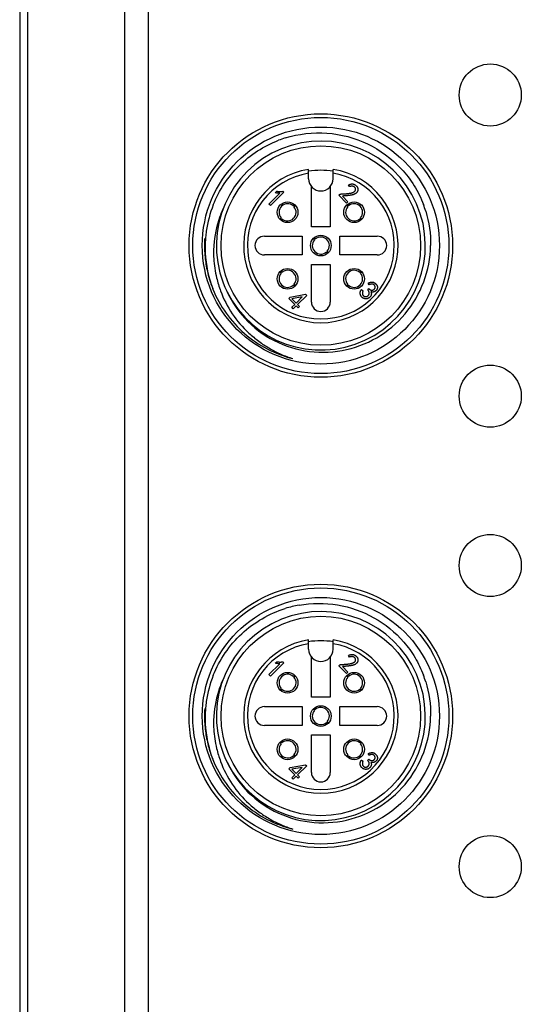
# Model space of a CAD drawing. Header units: inches. Extents: x 0 to 891, y 0 to 630.
# Tile 6 of 19: x 303 to 330, y 292 to 345. Entities that reach past the tile are written whole.
import ezdxf

# ---------------------------------------------------------------- set-up
doc = ezdxf.new("R2010")
doc.units = ezdxf.units.IN
doc.header["$MEASUREMENT"] = 0
doc.layers.add('Visible', color=7, linetype='Continuous')

msp = doc.modelspace()

# ---------------------------------------------------------------- linework, layer by layer
at = {"layer": 'Visible'}
for p, q in [((303.156, 427.086), (303.156, 238.086)), ((303.584, 238.086), (303.584, 427.086)), ((308.719, 427.086), (308.719, 238.086)), ((310.005, 238.086), (310.005, 427.086)), ((318.506, 336.136), (318.506, 336.634)), ((319.806, 336.136), (319.806, 336.634)), ((317.193, 335.42), (316.482, 334.709)), ((316.73, 335.395), (316.809, 335.474)), ((317.144, 335.47), (317.193, 335.42)), ((318.656, 333.586), (318.656, 335.72)), ((319.656, 335.72), (319.656, 333.586)), ((320.684, 335.716), (320.618, 335.807)), ((316.399, 334.791), (316.97, 335.362)), ((320.105, 335.261), (320.122, 335.277)), ((320.523, 334.843), (320.105, 335.261)), ((320.3, 335.215), (320.598, 334.918)), ((320.598, 334.918), (320.523, 334.843)), ((316.482, 334.709), (316.399, 334.791)), ((317.687, 334.695), (317.741, 334.745)), ((317.78, 334.706), (317.73, 334.653)), ((317.741, 334.745), (317.757, 334.76)), ((317.795, 334.722), (317.78, 334.706)), ((320.582, 334.653), (320.517, 334.722)), ((320.555, 334.76), (320.625, 334.695)), ((316.982, 333.985), (316.997, 334.001)), ((316.997, 334.001), (317.047, 334.055)), ((317.036, 333.962), (317.02, 333.947)), ((317.089, 334.012), (317.036, 333.962)), ((321.293, 333.947), (321.223, 334.012)), ((321.265, 334.055), (321.331, 333.985)), ((319.656, 333.586), (318.656, 333.586)), ((316.156, 333.086), (318.156, 333.086)), ((318.156, 333.086), (318.156, 332.086)), ((318.815, 332.885), (318.75, 332.955)), ((318.787, 332.992), (318.857, 332.927)), ((320.156, 332.086), (320.156, 333.086)), ((320.156, 333.086), (322.156, 333.086)), ((319.525, 332.179), (319.455, 332.244)), ((319.498, 332.287), (319.563, 332.217)), ((318.156, 332.086), (316.156, 332.086)), ((322.156, 332.086), (320.156, 332.086)), ((317.047, 331.117), (316.982, 331.187)), ((317.02, 331.225), (317.089, 331.16)), ((318.656, 329.586), (318.656, 331.586)), ((318.656, 331.586), (319.656, 331.586)), ((319.656, 331.586), (319.656, 329.586)), ((321.223, 331.16), (321.277, 331.21)), ((321.277, 331.21), (321.293, 331.225)), ((321.331, 331.187), (321.316, 331.171)), ((321.316, 331.171), (321.265, 331.117)), ((317.757, 330.411), (317.687, 330.476)), ((317.73, 330.519), (317.795, 330.449)), ((320.517, 330.449), (320.532, 330.465)), ((320.532, 330.465), (320.582, 330.519)), ((320.571, 330.426), (320.555, 330.411)), ((320.625, 330.476), (320.571, 330.426)), ((321.31, 330.247), (321.396, 330.184)), ((321.645, 330.242), (321.698, 330.296)), ((321.731, 330.503), (321.669, 330.59)), ((317.453, 329.78), (317.523, 329.851)), ((317.771, 329.462), (317.453, 329.78)), ((317.523, 329.851), (318.342, 329.999)), ((318.168, 329.859), (317.61, 329.764)), ((317.61, 329.764), (317.841, 329.532)), ((317.841, 329.532), (318.168, 329.859)), ((318.404, 329.937), (317.92, 329.454)), ((318.342, 329.999), (318.404, 329.937)), ((317.614, 329.305), (317.771, 329.462)), ((317.693, 329.226), (317.614, 329.305)), ((317.85, 329.383), (317.693, 329.226)), ((317.949, 329.284), (317.85, 329.383)), ((317.92, 329.454), (318.019, 329.354)), ((318.019, 329.354), (317.949, 329.284)), ((318.506, 311.136), (318.506, 311.634)), ((319.806, 311.136), (319.806, 311.634)), ((320.684, 310.716), (320.618, 310.807)), ((316.399, 309.791), (316.97, 310.362)), ((317.193, 310.42), (316.482, 309.709)), ((316.73, 310.395), (316.809, 310.474)), ((317.144, 310.47), (317.193, 310.42)), ((318.656, 308.586), (318.656, 310.72)), ((319.656, 310.72), (319.656, 308.586)), ((320.105, 310.261), (320.122, 310.277)), ((320.523, 309.843), (320.105, 310.261)), ((316.482, 309.709), (316.399, 309.791)), ((317.687, 309.695), (317.741, 309.745)), ((317.741, 309.745), (317.757, 309.76)), ((320.3, 310.215), (320.598, 309.918)), ((320.598, 309.918), (320.523, 309.843)), ((320.555, 309.76), (320.625, 309.695)), ((317.78, 309.706), (317.73, 309.653)), ((317.795, 309.722), (317.78, 309.706)), ((320.582, 309.653), (320.517, 309.722)), ((316.982, 308.985), (316.997, 309.001)), ((316.997, 309.001), (317.047, 309.055)), ((317.036, 308.962), (317.02, 308.947)), ((317.089, 309.012), (317.036, 308.962)), ((321.293, 308.947), (321.223, 309.012)), ((321.265, 309.055), (321.331, 308.985)), ((319.656, 308.586), (318.656, 308.586)), ((316.156, 308.086), (318.156, 308.086)), ((318.156, 308.086), (318.156, 307.086)), ((318.815, 307.885), (318.75, 307.955)), ((318.787, 307.992), (318.857, 307.927)), ((320.156, 308.086), (322.156, 308.086)), ((320.156, 307.086), (320.156, 308.086)), ((319.525, 307.179), (319.455, 307.244)), ((319.498, 307.287), (319.563, 307.217)), ((318.156, 307.086), (316.156, 307.086)), ((322.156, 307.086), (320.156, 307.086)), ((317.047, 306.117), (316.982, 306.187)), ((317.02, 306.225), (317.089, 306.16)), ((318.656, 306.586), (319.656, 306.586)), ((318.656, 304.586), (318.656, 306.586)), ((319.656, 306.586), (319.656, 304.586)), ((321.223, 306.16), (321.277, 306.21)), ((321.316, 306.171), (321.265, 306.117)), ((321.277, 306.21), (321.293, 306.225)), ((321.331, 306.187), (321.316, 306.171)), ((321.731, 305.503), (321.669, 305.59)), ((317.757, 305.411), (317.687, 305.476)), ((317.73, 305.519), (317.795, 305.449)), ((320.517, 305.449), (320.532, 305.465)), ((320.532, 305.465), (320.582, 305.519)), ((320.571, 305.426), (320.555, 305.411)), ((320.625, 305.476), (320.571, 305.426)), ((321.31, 305.247), (321.396, 305.184)), ((321.645, 305.242), (321.698, 305.296)), ((317.453, 304.78), (317.523, 304.851)), ((317.771, 304.462), (317.453, 304.78)), ((317.523, 304.851), (318.342, 304.999)), ((318.168, 304.859), (317.61, 304.764)), ((317.61, 304.764), (317.841, 304.532)), ((317.841, 304.532), (318.168, 304.859)), ((318.404, 304.937), (317.92, 304.454)), ((318.342, 304.999), (318.404, 304.937)), ((317.614, 304.305), (317.771, 304.462)), ((317.693, 304.226), (317.614, 304.305)), ((317.85, 304.383), (317.693, 304.226)), ((317.949, 304.284), (317.85, 304.383)), ((317.92, 304.454), (318.019, 304.354)), ((318.019, 304.354), (317.949, 304.284))]:
    msp.add_line(p, q, dxfattribs=at)
for centre, radius in [((328.156, 340.586), 1.65), ((319.156, 332.586), 7), ((319.156, 332.586), 6.805), ((319.156, 332.586), 6.3), ((319.156, 332.586), 5.3), ((317.388, 334.354), 0.55), ((320.924, 334.354), 0.55), ((319.156, 332.586), 0.55), ((317.388, 330.818), 0.55), ((320.924, 330.818), 0.55), ((328.156, 324.586), 1.65), ((328.156, 315.586), 1.65), ((319.156, 307.586), 7), ((319.156, 307.586), 6.805), ((319.156, 307.586), 6.3), ((319.156, 307.586), 5.3), ((317.388, 309.354), 0.55), ((320.924, 309.354), 0.55), ((319.156, 307.586), 0.55), ((317.388, 305.818), 0.55), ((320.924, 305.818), 0.55), ((328.156, 299.586), 1.65)]:
    msp.add_circle(centre, radius, dxfattribs=at)
for centre, radius, start, end in [((319.156, 332.586), 5.55, 206.2662, 200.826), ((319.04, 332.616), 5.956, 107.3246, 110.9474), ((319.156, 332.586), 4.1, 99.122, 80.878), ((319.156, 332.586), 3.9, 99.5941, 80.4059), ((319.156, 332.586), 4, 80.6427, 99.3573), ((319.156, 336.136), 0.65, 180, 0), ((319.196, 332.472), 6.188, 158.3989, 171.8391), ((317.388, 334.354), 0.454, 48.8022, 221.1978), ((317.388, 334.354), 0.454, 228.8022, 41.1978), ((320.924, 334.354), 0.454, 138.8022, 311.1978), ((320.924, 334.354), 0.454, 318.8022, 131.1978), ((319.092, 332.676), 5.895, 17.1313, 20.7396), ((319.192, 332.474), 6.184, 171.8501, 174.8539), ((319.298, 332.585), 6.324, 176.3847, 180.0143), ((319.136, 332.478), 6.128, 175.4083, 178.9955), ((319.172, 332.476), 6.164, 174.8551, 175.4114), ((316.156, 332.586), 0.5, 90, 270), ((319.156, 332.586), 0.454, 138.8022, 311.1978), ((319.156, 332.586), 0.454, 318.8022, 131.1978), ((322.156, 332.586), 0.5, 270, 90), ((319.302, 332.585), 6.327, 180.0148, 183.6404), ((319.112, 332.479), 6.104, 179.0004, 182.693), ((320.049, 332.144), 6.594, 176.1626, 179.1024), ((319.248, 332.58), 6.273, 183.6267, 190.908), ((319.186, 332.491), 6.178, 182.7656, 200.7835), ((319.015, 332.537), 6.036, 190.9224, 198.4042), ((317.388, 330.818), 0.454, 318.8022, 131.1978), ((320.924, 330.818), 0.454, 48.8022, 221.1978), ((319.556, 332.307), 6.111, 193.6703, 197.0512), ((317.388, 330.818), 0.454, 138.8022, 311.1978), ((320.924, 330.818), 0.454, 228.8022, 41.1978), ((319.017, 332.539), 6.039, 198.4202, 201.7149), ((319.019, 332.54), 6.041, 201.7147, 202.1175), ((319.062, 332.448), 6.047, 200.8237, 201.0857), ((319.492, 332.287), 6.044, 197.0489, 200.4676), ((319.156, 329.586), 0.5, 180, 0), ((319.046, 307.59), 5.983, 100.0986, 107.3104), ((319.156, 307.586), 5.55, 206.2662, 200.826), ((319.156, 307.586), 4.1, 99.122, 80.878), ((319.156, 307.586), 3.9, 99.5941, 80.4059), ((319.156, 307.586), 4, 80.6427, 99.3573), ((319.156, 311.136), 0.65, 180, 0), ((319.196, 307.472), 6.188, 158.3989, 171.8391), ((317.388, 309.354), 0.454, 48.8022, 221.1978), ((320.924, 309.354), 0.454, 318.8022, 131.1978), ((319.092, 307.676), 5.895, 17.1313, 20.7396), ((317.388, 309.354), 0.454, 228.8022, 41.1978), ((320.924, 309.354), 0.454, 138.8022, 311.1978), ((319.192, 307.474), 6.184, 171.8501, 174.8539), ((319.298, 307.585), 6.324, 176.393, 180.0212), ((319.136, 307.478), 6.128, 175.4083, 178.9955), ((319.172, 307.476), 6.164, 174.8551, 175.4114), ((316.156, 307.586), 0.5, 90, 270), ((319.156, 307.586), 0.454, 138.8022, 311.1978), ((319.156, 307.586), 0.454, 318.8022, 131.1978), ((322.156, 307.586), 0.5, 270, 90), ((319.302, 307.585), 6.327, 180.0218, 183.6463), ((319.247, 307.58), 6.273, 183.6326, 190.9119), ((319.112, 307.479), 6.104, 179.0004, 182.693), ((319.186, 307.491), 6.178, 182.7659, 201.0408), ((320.049, 307.144), 6.594, 176.1626, 179.1024), ((319.015, 307.537), 6.036, 190.9263, 198.4057), ((317.388, 305.818), 0.454, 138.8022, 311.1978), ((317.388, 305.818), 0.454, 318.8022, 131.1978), ((320.924, 305.818), 0.454, 48.8022, 221.1978), ((320.924, 305.818), 0.454, 228.8022, 41.1978), ((319.017, 307.54), 6.039, 198.4218, 201.86), ((319.556, 307.307), 6.111, 193.6703, 197.0512), ((319.018, 307.54), 6.041, 201.8598, 202.1175), ((319.492, 307.287), 6.044, 197.0489, 200.4676), ((319.156, 304.586), 0.5, 180, 0)]:
    msp.add_arc(centre, radius, start, end, dxfattribs=at)
for points, knots in [([(317.266, 338.302), (317.976, 338.524), (319.494, 338.7), (321.7, 338.118), (323.234, 336.98), (324.14, 335.788), (324.473, 335.112), (324.605, 334.763)], [0, 0, 0, 0, 0.249748, 0.499461, 0.74918, 0.874593, 1, 1, 1, 1]), ([(313.442, 334.75), (313.596, 335.138), (313.985, 335.885), (314.787, 336.858), (315.77, 337.648), (316.52, 338.03), (316.91, 338.179)], [0, 0, 0, 0, 0.250002, 0.499998, 0.750001, 1, 1, 1, 1]), ([(316.97, 335.362), (316.952, 335.362), (316.914, 335.363), (316.855, 335.37), (316.793, 335.38), (316.752, 335.39), (316.73, 335.395)], [0, 0, 0, 0, 0.227982, 0.469826, 0.72714, 1, 1, 1, 1]), ([(316.809, 335.474), (316.823, 335.471), (316.852, 335.466), (316.895, 335.461), (316.937, 335.457), (316.979, 335.456), (317.021, 335.456), (317.062, 335.459), (317.103, 335.463), (317.13, 335.467), (317.144, 335.47)], [0, 0, 0, 0, 0.130066, 0.258313, 0.384695, 0.509801, 0.633479, 0.75646, 0.878074, 1, 1, 1, 1]), ([(320.122, 335.277), (320.128, 335.282), (320.139, 335.291), (320.157, 335.303), (320.177, 335.312), (320.198, 335.32), (320.219, 335.326), (320.243, 335.33), (320.267, 335.332), (320.292, 335.331), (320.32, 335.33), (320.349, 335.331), (320.382, 335.332), (320.417, 335.334), (320.455, 335.336), (320.495, 335.34), (320.538, 335.344), (320.583, 335.35), (320.627, 335.355), (320.669, 335.362), (320.708, 335.368), (320.744, 335.374), (320.776, 335.382), (320.805, 335.389), (320.831, 335.397), (320.86, 335.407), (320.891, 335.422), (320.924, 335.441), (320.951, 335.462), (320.972, 335.485), (320.987, 335.51), (320.997, 335.537), (321.002, 335.565), (321.001, 335.594), (320.996, 335.622), (320.985, 335.649), (320.969, 335.673), (320.947, 335.694), (320.922, 335.711), (320.894, 335.726), (320.864, 335.736), (320.832, 335.743), (320.811, 335.745), (320.801, 335.745)], [0, 0, 0, 0, 0.016994, 0.033777, 0.050692, 0.06791, 0.085449, 0.103574, 0.12237, 0.142057, 0.1633, 0.186448, 0.211753, 0.239119, 0.268659, 0.300288, 0.333993, 0.369779, 0.405386, 0.438559, 0.469276, 0.497451, 0.523152, 0.546448, 0.567362, 0.585782, 0.618565, 0.647989, 0.674319, 0.698317, 0.720704, 0.742377, 0.764287, 0.786961, 0.809705, 0.831797, 0.853968, 0.877254, 0.901222, 0.925289, 0.950419, 0.976536, 1, 1, 1, 1]), ([(321.011, 335.786), (321.018, 335.78), (321.033, 335.768), (321.052, 335.749), (321.069, 335.729), (321.084, 335.71), (321.096, 335.688), (321.107, 335.665), (321.116, 335.64), (321.123, 335.612), (321.128, 335.582), (321.127, 335.551), (321.122, 335.519), (321.113, 335.485), (321.099, 335.452), (321.078, 335.419), (321.051, 335.388), (321.025, 335.364), (321, 335.345), (320.979, 335.332), (320.955, 335.32), (320.93, 335.308), (320.901, 335.298), (320.87, 335.288), (320.837, 335.279), (320.808, 335.272), (320.783, 335.267), (320.762, 335.263), (320.739, 335.259), (320.715, 335.256), (320.69, 335.252), (320.662, 335.249), (320.633, 335.245), (320.603, 335.242), (320.571, 335.238), (320.537, 335.235), (320.501, 335.232), (320.464, 335.228), (320.425, 335.225), (320.385, 335.222), (320.343, 335.219), (320.314, 335.216), (320.3, 335.215)], [0, 0, 0, 0, 0.023107, 0.044938, 0.065593, 0.085179, 0.104791, 0.125232, 0.146947, 0.170129, 0.194195, 0.219142, 0.245375, 0.273297, 0.302679, 0.33331, 0.366074, 0.401387, 0.420257, 0.440337, 0.461768, 0.484702, 0.509085, 0.535173, 0.562792, 0.592208, 0.60795, 0.624905, 0.643319, 0.662914, 0.683872, 0.706052, 0.729564, 0.754303, 0.780514, 0.808064, 0.836708, 0.866716, 0.898201, 0.930782, 0.964709, 1, 1, 1, 1]), ([(320.618, 335.807), (320.629, 335.812), (320.649, 335.821), (320.68, 335.833), (320.709, 335.843), (320.738, 335.851), (320.765, 335.857), (320.791, 335.86), (320.817, 335.862), (320.841, 335.861), (320.865, 335.858), (320.888, 335.853), (320.91, 335.846), (320.932, 335.838), (320.953, 335.828), (320.973, 335.815), (320.993, 335.802), (321.005, 335.791), (321.011, 335.786)], [0, 0, 0, 0, 0.082418, 0.16035, 0.234248, 0.304545, 0.370646, 0.433761, 0.494253, 0.551804, 0.607921, 0.663747, 0.718797, 0.773414, 0.828923, 0.884604, 0.941558, 1, 1, 1, 1]), ([(320.801, 335.745), (320.8, 335.745), (320.786, 335.745), (320.759, 335.742), (320.722, 335.732), (320.697, 335.721), (320.684, 335.716)], [0, 0, 0, 0, 0.037633, 0.337489, 0.656353, 1, 1, 1, 1]), ([(313.966, 334.553), (313.896, 334.398), (313.641, 333.769), (313.503, 333.093), (313.469, 332.586)], [0, 0, 0, 0, 0.250484, 1, 1, 1, 1]), ([(313.455, 332.248), (313.454, 332.131), (313.461, 331.666), (313.535, 331.202), (313.618, 330.863)], [0, 0, 0, 0, 0.250073, 1, 1, 1, 1]), ([(313.969, 330.613), (314.191, 329.997), (314.862, 328.834), (316.403, 327.55), (318.295, 326.879), (320.301, 326.892), (322.182, 327.591), (323.717, 328.881), (324.725, 330.613), (324.976, 331.93), (324.986, 332.586)], [0, 0, 0, 0, 0.124978, 0.249953, 0.374948, 0.499938, 0.62495, 0.749954, 0.874981, 1, 1, 1, 1]), ([(313.42, 330.272), (313.603, 329.822), (314.073, 328.96), (315.063, 327.872), (316.279, 327.046), (317.197, 326.698), (317.669, 326.582)], [0, 0, 0, 0, 0.249987, 0.499976, 0.749984, 1, 1, 1, 1]), ([(313.829, 330.174), (313.988, 329.75), (314.403, 328.934), (315.148, 328.068), (315.849, 327.491), (316.419, 327.117), (317.025, 326.804), (317.453, 326.65), (317.669, 326.582)], [0, 0, 0, 0, 0.249695, 0.499492, 0.624623, 0.749753, 0.874836, 1, 1, 1, 1]), ([(321.265, 329.95), (321.264, 329.953), (321.26, 329.963), (321.254, 329.982), (321.249, 330.008), (321.245, 330.033), (321.244, 330.06), (321.245, 330.086), (321.249, 330.113), (321.256, 330.14), (321.265, 330.167), (321.278, 330.193), (321.292, 330.22), (321.304, 330.238), (321.31, 330.247)], [0, 0, 0, 0, 0.02681, 0.108785, 0.190524, 0.274482, 0.358685, 0.443401, 0.529436, 0.616852, 0.706859, 0.800754, 0.89813, 1, 1, 1, 1]), ([(321.396, 330.184), (321.391, 330.173), (321.379, 330.15), (321.368, 330.114), (321.362, 330.078), (321.36, 330.048), (321.362, 330.024), (321.366, 330.007), (321.37, 329.99), (321.377, 329.974), (321.385, 329.958), (321.396, 329.943), (321.408, 329.929), (321.421, 329.915), (321.436, 329.903), (321.451, 329.893), (321.467, 329.884), (321.484, 329.877), (321.501, 329.873), (321.519, 329.871), (321.537, 329.87), (321.556, 329.872), (321.574, 329.875), (321.592, 329.88), (321.61, 329.887), (321.626, 329.895), (321.642, 329.904), (321.657, 329.916), (321.671, 329.928), (321.684, 329.942), (321.696, 329.957), (321.704, 329.97), (321.708, 329.978), (321.71, 329.98)], [0, 0, 0, 0, 0.061218, 0.12024, 0.177429, 0.234528, 0.262672, 0.290174, 0.317568, 0.344865, 0.372763, 0.401261, 0.430447, 0.460874, 0.491422, 0.520654, 0.549207, 0.577218, 0.605125, 0.633226, 0.662001, 0.691852, 0.721819, 0.751373, 0.780287, 0.809152, 0.838006, 0.867351, 0.897142, 0.927926, 0.958543, 0.987576, 1, 1, 1, 1]), ([(321.71, 329.98), (321.711, 329.983), (321.715, 329.991), (321.721, 330.005), (321.725, 330.022), (321.728, 330.038), (321.729, 330.056), (321.727, 330.073), (321.724, 330.091), (321.719, 330.11), (321.712, 330.13), (321.703, 330.151), (321.691, 330.173), (321.678, 330.195), (321.662, 330.219), (321.651, 330.234), (321.645, 330.242)], [0, 0, 0, 0, 0.035166, 0.095119, 0.155409, 0.214377, 0.27377, 0.334856, 0.39883, 0.466902, 0.540976, 0.620432, 0.705077, 0.797115, 0.89511, 1, 1, 1, 1]), ([(321.669, 330.59), (321.686, 330.597), (321.717, 330.612), (321.766, 330.629), (321.814, 330.641), (321.854, 330.646), (321.885, 330.647), (321.908, 330.644), (321.93, 330.641), (321.952, 330.634), (321.974, 330.625), (321.996, 330.614), (322.017, 330.601), (322.038, 330.586), (322.057, 330.569), (322.075, 330.552), (322.092, 330.534), (322.107, 330.516), (322.12, 330.497), (322.131, 330.477), (322.141, 330.457), (322.149, 330.437), (322.155, 330.416), (322.16, 330.396), (322.162, 330.375), (322.163, 330.355), (322.161, 330.335), (322.158, 330.315), (322.152, 330.295), (322.145, 330.275), (322.136, 330.256), (322.125, 330.238), (322.113, 330.22), (322.1, 330.204), (322.084, 330.188), (322.067, 330.174), (322.049, 330.16), (322.033, 330.149), (322.022, 330.143), (322.019, 330.141)], [0, 0, 0, 0, 0.057907, 0.112838, 0.165282, 0.215903, 0.240697, 0.265251, 0.289597, 0.314537, 0.339596, 0.365441, 0.392136, 0.419848, 0.447805, 0.474514, 0.500542, 0.525977, 0.550523, 0.574511, 0.598375, 0.621879, 0.645041, 0.667389, 0.689362, 0.711042, 0.732623, 0.754269, 0.776529, 0.798971, 0.821663, 0.844246, 0.867151, 0.889999, 0.913449, 0.937186, 0.961811, 0.987221, 1, 1, 1, 1]), ([(321.698, 330.296), (321.706, 330.29), (321.721, 330.278), (321.744, 330.262), (321.766, 330.248), (321.788, 330.237), (321.809, 330.228), (321.83, 330.221), (321.85, 330.217), (321.87, 330.215), (321.889, 330.216), (321.907, 330.218), (321.925, 330.223), (321.942, 330.23), (321.958, 330.239), (321.974, 330.249), (321.988, 330.263), (322.002, 330.277), (322.015, 330.293), (322.025, 330.31), (322.033, 330.327), (322.039, 330.344), (322.042, 330.363), (322.042, 330.381), (322.04, 330.4), (322.036, 330.418), (322.029, 330.437), (322.021, 330.454), (322.011, 330.47), (321.999, 330.484), (321.986, 330.498), (321.975, 330.507), (321.969, 330.511), (321.969, 330.511)], [0, 0, 0, 0, 0.048792, 0.094448, 0.137349, 0.177064, 0.214507, 0.249947, 0.283108, 0.314994, 0.345769, 0.375838, 0.405324, 0.434958, 0.465182, 0.496125, 0.528386, 0.561999, 0.595829, 0.627488, 0.658043, 0.687947, 0.717309, 0.747085, 0.777525, 0.809135, 0.841255, 0.872475, 0.90294, 0.933215, 0.963993, 0.995323, 1, 1, 1, 1]), ([(321.969, 330.511), (321.964, 330.514), (321.953, 330.521), (321.936, 330.53), (321.916, 330.538), (321.894, 330.542), (321.871, 330.543), (321.846, 330.541), (321.819, 330.536), (321.791, 330.528), (321.762, 330.517), (321.742, 330.508), (321.731, 330.503)], [0, 0, 0, 0, 0.067268, 0.149866, 0.234609, 0.3224, 0.414838, 0.513522, 0.621223, 0.737395, 0.863151, 1, 1, 1, 1]), ([(322.019, 330.141), (322.015, 330.14), (322.004, 330.134), (321.985, 330.127), (321.961, 330.121), (321.935, 330.117), (321.908, 330.115), (321.879, 330.117), (321.849, 330.12), (321.829, 330.124), (321.818, 330.127)], [0, 0, 0, 0, 0.059067, 0.178104, 0.300625, 0.426624, 0.558866, 0.697781, 0.844292, 1, 1, 1, 1]), ([(321.818, 330.127), (321.823, 330.113), (321.833, 330.086), (321.84, 330.045), (321.84, 330.004), (321.835, 329.97), (321.827, 329.943), (321.819, 329.923), (321.809, 329.904), (321.796, 329.885), (321.781, 329.866), (321.764, 329.848), (321.745, 329.829), (321.723, 329.812), (321.7, 329.796), (321.677, 329.782), (321.652, 329.771), (321.627, 329.762), (321.601, 329.756), (321.575, 329.753), (321.548, 329.752), (321.52, 329.754), (321.493, 329.758), (321.467, 329.764), (321.442, 329.773), (321.417, 329.783), (321.394, 329.796), (321.373, 329.811), (321.352, 329.828), (321.332, 329.847), (321.314, 329.867), (321.298, 329.889), (321.284, 329.911), (321.273, 329.932), (321.268, 329.945), (321.265, 329.95)], [0, 0, 0, 0, 0.047553, 0.093096, 0.137839, 0.18275, 0.205647, 0.229104, 0.253187, 0.278192, 0.304303, 0.331913, 0.360949, 0.391789, 0.422683, 0.452747, 0.482174, 0.511005, 0.540178, 0.569156, 0.598776, 0.62912, 0.659568, 0.689146, 0.7184, 0.747245, 0.775933, 0.804997, 0.834418, 0.864631, 0.894664, 0.923998, 0.95274, 0.980951, 1, 1, 1, 1]), ([(317.997, 313.481), (318.668, 313.6), (320.064, 313.61), (322.031, 312.919), (323.381, 311.815), (324.185, 310.704), (324.484, 310.083), (324.605, 309.763)], [0, 0, 0, 0, 0.249795, 0.499544, 0.749312, 0.874658, 1, 1, 1, 1]), ([(313.442, 309.75), (313.608, 310.167), (314.032, 310.968), (314.919, 311.994), (316.009, 312.803), (316.838, 313.169), (317.266, 313.302)], [0, 0, 0, 0, 0.250003, 0.500001, 0.750007, 1, 1, 1, 1]), ([(321.011, 310.786), (321.018, 310.78), (321.033, 310.768), (321.052, 310.749), (321.069, 310.729), (321.084, 310.71), (321.096, 310.688), (321.107, 310.665), (321.116, 310.64), (321.123, 310.612), (321.128, 310.582), (321.127, 310.551), (321.122, 310.519), (321.113, 310.485), (321.099, 310.452), (321.078, 310.419), (321.051, 310.388), (321.025, 310.364), (321, 310.345), (320.979, 310.332), (320.955, 310.32), (320.93, 310.308), (320.901, 310.298), (320.87, 310.288), (320.837, 310.279), (320.808, 310.272), (320.783, 310.267), (320.762, 310.263), (320.739, 310.259), (320.715, 310.256), (320.69, 310.252), (320.662, 310.249), (320.633, 310.245), (320.603, 310.242), (320.571, 310.238), (320.537, 310.235), (320.501, 310.232), (320.464, 310.228), (320.425, 310.225), (320.385, 310.222), (320.343, 310.219), (320.314, 310.216), (320.3, 310.215)], [0, 0, 0, 0, 0.023107, 0.044938, 0.065593, 0.085179, 0.104791, 0.125232, 0.146947, 0.170129, 0.194195, 0.219142, 0.245375, 0.273297, 0.302679, 0.33331, 0.366074, 0.401387, 0.420257, 0.440337, 0.461768, 0.484702, 0.509085, 0.535173, 0.562792, 0.592208, 0.60795, 0.624905, 0.643319, 0.662914, 0.683872, 0.706052, 0.729564, 0.754303, 0.780514, 0.808064, 0.836708, 0.866716, 0.898201, 0.930782, 0.964709, 1, 1, 1, 1]), ([(320.618, 310.807), (320.629, 310.812), (320.649, 310.821), (320.68, 310.833), (320.709, 310.843), (320.738, 310.851), (320.765, 310.857), (320.791, 310.86), (320.817, 310.862), (320.841, 310.861), (320.865, 310.858), (320.888, 310.853), (320.91, 310.846), (320.932, 310.838), (320.953, 310.828), (320.973, 310.815), (320.993, 310.802), (321.005, 310.791), (321.011, 310.786)], [0, 0, 0, 0, 0.082418, 0.16035, 0.234248, 0.304545, 0.370646, 0.433761, 0.494253, 0.551804, 0.607921, 0.663747, 0.718797, 0.773414, 0.828923, 0.884604, 0.941558, 1, 1, 1, 1]), ([(316.97, 310.362), (316.952, 310.362), (316.914, 310.363), (316.855, 310.37), (316.793, 310.38), (316.752, 310.39), (316.73, 310.395)], [0, 0, 0, 0, 0.227982, 0.469826, 0.72714, 1, 1, 1, 1]), ([(316.809, 310.474), (316.823, 310.471), (316.852, 310.466), (316.895, 310.461), (316.937, 310.457), (316.979, 310.456), (317.021, 310.456), (317.062, 310.459), (317.103, 310.463), (317.13, 310.467), (317.144, 310.47)], [0, 0, 0, 0, 0.130066, 0.258313, 0.384695, 0.509801, 0.633479, 0.75646, 0.878074, 1, 1, 1, 1]), ([(320.122, 310.277), (320.128, 310.282), (320.139, 310.291), (320.157, 310.303), (320.177, 310.312), (320.198, 310.32), (320.219, 310.326), (320.243, 310.33), (320.267, 310.332), (320.292, 310.331), (320.32, 310.33), (320.349, 310.331), (320.382, 310.332), (320.417, 310.334), (320.455, 310.336), (320.495, 310.34), (320.538, 310.344), (320.583, 310.35), (320.627, 310.355), (320.669, 310.362), (320.708, 310.368), (320.744, 310.374), (320.776, 310.382), (320.805, 310.389), (320.831, 310.397), (320.86, 310.407), (320.891, 310.422), (320.924, 310.441), (320.951, 310.462), (320.972, 310.485), (320.987, 310.51), (320.997, 310.537), (321.002, 310.565), (321.001, 310.594), (320.996, 310.622), (320.985, 310.649), (320.969, 310.673), (320.947, 310.694), (320.922, 310.711), (320.894, 310.726), (320.864, 310.736), (320.832, 310.743), (320.811, 310.745), (320.801, 310.745)], [0, 0, 0, 0, 0.016994, 0.033777, 0.050692, 0.06791, 0.085449, 0.103574, 0.12237, 0.142057, 0.1633, 0.186448, 0.211753, 0.239119, 0.268659, 0.300288, 0.333993, 0.369779, 0.405386, 0.438559, 0.469276, 0.497451, 0.523152, 0.546448, 0.567362, 0.585782, 0.618565, 0.647989, 0.674319, 0.698317, 0.720704, 0.742377, 0.764287, 0.786961, 0.809705, 0.831797, 0.853968, 0.877254, 0.901222, 0.925289, 0.950419, 0.976536, 1, 1, 1, 1]), ([(320.801, 310.745), (320.8, 310.745), (320.786, 310.745), (320.759, 310.742), (320.722, 310.732), (320.697, 310.721), (320.684, 310.716)], [0, 0, 0, 0, 0.037633, 0.337489, 0.656353, 1, 1, 1, 1]), ([(313.966, 309.553), (313.896, 309.398), (313.641, 308.769), (313.503, 308.093), (313.469, 307.586)], [0, 0, 0, 0, 0.250484, 1, 1, 1, 1]), ([(313.455, 307.248), (313.454, 307.131), (313.461, 306.666), (313.535, 306.202), (313.618, 305.863)], [0, 0, 0, 0, 0.250073, 1, 1, 1, 1]), ([(313.969, 305.613), (314.191, 304.997), (314.862, 303.834), (316.403, 302.55), (318.295, 301.879), (320.301, 301.892), (322.182, 302.591), (323.717, 303.881), (324.725, 305.613), (324.976, 306.93), (324.986, 307.586)], [0, 0, 0, 0, 0.124978, 0.249953, 0.374948, 0.499938, 0.62495, 0.749954, 0.874981, 1, 1, 1, 1]), ([(321.669, 305.59), (321.686, 305.597), (321.717, 305.612), (321.766, 305.629), (321.814, 305.641), (321.854, 305.646), (321.885, 305.647), (321.908, 305.644), (321.93, 305.641), (321.952, 305.634), (321.974, 305.625), (321.996, 305.614), (322.017, 305.601), (322.038, 305.586), (322.057, 305.569), (322.075, 305.552), (322.092, 305.534), (322.107, 305.516), (322.12, 305.497), (322.131, 305.477), (322.141, 305.457), (322.149, 305.437), (322.155, 305.416), (322.16, 305.396), (322.162, 305.375), (322.163, 305.355), (322.161, 305.335), (322.158, 305.315), (322.152, 305.295), (322.145, 305.275), (322.136, 305.256), (322.125, 305.238), (322.113, 305.22), (322.1, 305.204), (322.084, 305.188), (322.067, 305.174), (322.049, 305.16), (322.033, 305.149), (322.022, 305.143), (322.019, 305.141)], [0, 0, 0, 0, 0.057907, 0.112838, 0.165282, 0.215903, 0.240697, 0.265251, 0.289597, 0.314537, 0.339596, 0.365441, 0.392136, 0.419848, 0.447805, 0.474514, 0.500542, 0.525977, 0.550523, 0.574511, 0.598375, 0.621879, 0.645041, 0.667389, 0.689362, 0.711042, 0.732623, 0.754269, 0.776529, 0.798971, 0.821663, 0.844246, 0.867151, 0.889999, 0.913449, 0.937186, 0.961811, 0.987221, 1, 1, 1, 1]), ([(313.42, 305.272), (313.603, 304.822), (314.073, 303.96), (315.063, 302.872), (316.279, 302.046), (317.197, 301.698), (317.669, 301.582)], [0, 0, 0, 0, 0.249987, 0.499976, 0.749984, 1, 1, 1, 1]), ([(313.829, 305.174), (313.988, 304.75), (314.403, 303.934), (315.148, 303.068), (315.849, 302.491), (316.419, 302.117), (317.025, 301.804), (317.453, 301.65), (317.669, 301.582)], [0, 0, 0, 0, 0.249695, 0.499492, 0.624623, 0.749753, 0.874836, 1, 1, 1, 1]), ([(321.265, 304.95), (321.264, 304.953), (321.26, 304.963), (321.254, 304.982), (321.249, 305.008), (321.245, 305.033), (321.244, 305.06), (321.245, 305.086), (321.249, 305.113), (321.256, 305.14), (321.265, 305.167), (321.278, 305.193), (321.292, 305.22), (321.304, 305.238), (321.31, 305.247)], [0, 0, 0, 0, 0.02681, 0.108785, 0.190524, 0.274482, 0.358685, 0.443401, 0.529436, 0.616852, 0.706859, 0.800754, 0.89813, 1, 1, 1, 1]), ([(321.818, 305.127), (321.823, 305.113), (321.833, 305.086), (321.84, 305.045), (321.84, 305.004), (321.835, 304.97), (321.827, 304.943), (321.819, 304.923), (321.809, 304.904), (321.796, 304.885), (321.781, 304.866), (321.764, 304.848), (321.745, 304.829), (321.723, 304.812), (321.7, 304.796), (321.677, 304.782), (321.652, 304.771), (321.627, 304.762), (321.601, 304.756), (321.575, 304.753), (321.548, 304.752), (321.52, 304.754), (321.493, 304.758), (321.467, 304.764), (321.442, 304.773), (321.417, 304.783), (321.394, 304.796), (321.373, 304.811), (321.352, 304.828), (321.332, 304.847), (321.314, 304.867), (321.298, 304.889), (321.284, 304.911), (321.273, 304.932), (321.268, 304.945), (321.265, 304.95)], [0, 0, 0, 0, 0.047553, 0.093096, 0.137839, 0.18275, 0.205647, 0.229104, 0.253187, 0.278192, 0.304303, 0.331913, 0.360949, 0.391789, 0.422683, 0.452747, 0.482174, 0.511005, 0.540178, 0.569156, 0.598776, 0.62912, 0.659568, 0.689146, 0.7184, 0.747245, 0.775933, 0.804997, 0.834418, 0.864631, 0.894664, 0.923998, 0.95274, 0.980951, 1, 1, 1, 1]), ([(321.396, 305.184), (321.391, 305.173), (321.379, 305.15), (321.368, 305.114), (321.362, 305.078), (321.36, 305.048), (321.362, 305.024), (321.366, 305.007), (321.37, 304.99), (321.377, 304.974), (321.385, 304.958), (321.396, 304.943), (321.408, 304.929), (321.421, 304.915), (321.436, 304.903), (321.451, 304.893), (321.467, 304.884), (321.484, 304.877), (321.501, 304.873), (321.519, 304.871), (321.537, 304.87), (321.556, 304.872), (321.574, 304.875), (321.592, 304.88), (321.61, 304.887), (321.626, 304.895), (321.642, 304.904), (321.657, 304.916), (321.671, 304.928), (321.684, 304.942), (321.696, 304.957), (321.704, 304.97), (321.708, 304.978), (321.71, 304.98)], [0, 0, 0, 0, 0.061218, 0.12024, 0.177429, 0.234528, 0.262672, 0.290174, 0.317568, 0.344865, 0.372763, 0.401261, 0.430447, 0.460874, 0.491422, 0.520654, 0.549207, 0.577218, 0.605125, 0.633226, 0.662001, 0.691852, 0.721819, 0.751373, 0.780287, 0.809152, 0.838006, 0.867351, 0.897142, 0.927926, 0.958543, 0.987576, 1, 1, 1, 1]), ([(321.71, 304.98), (321.711, 304.983), (321.715, 304.991), (321.721, 305.005), (321.725, 305.022), (321.728, 305.038), (321.729, 305.056), (321.727, 305.073), (321.724, 305.091), (321.719, 305.11), (321.712, 305.13), (321.703, 305.151), (321.691, 305.173), (321.678, 305.195), (321.662, 305.219), (321.651, 305.234), (321.645, 305.242)], [0, 0, 0, 0, 0.035166, 0.095119, 0.155409, 0.214377, 0.27377, 0.334856, 0.39883, 0.466902, 0.540976, 0.620432, 0.705077, 0.797115, 0.89511, 1, 1, 1, 1]), ([(321.698, 305.296), (321.706, 305.29), (321.721, 305.278), (321.744, 305.262), (321.766, 305.248), (321.788, 305.237), (321.809, 305.228), (321.83, 305.221), (321.85, 305.217), (321.87, 305.215), (321.889, 305.216), (321.907, 305.218), (321.925, 305.223), (321.942, 305.23), (321.958, 305.239), (321.974, 305.249), (321.988, 305.263), (322.002, 305.277), (322.015, 305.293), (322.025, 305.31), (322.033, 305.327), (322.039, 305.344), (322.042, 305.363), (322.042, 305.381), (322.04, 305.4), (322.036, 305.418), (322.029, 305.437), (322.021, 305.454), (322.011, 305.47), (321.999, 305.484), (321.986, 305.498), (321.975, 305.507), (321.969, 305.511), (321.969, 305.511)], [0, 0, 0, 0, 0.048792, 0.094448, 0.137349, 0.177064, 0.214507, 0.249947, 0.283108, 0.314994, 0.345769, 0.375838, 0.405324, 0.434958, 0.465182, 0.496125, 0.528386, 0.561999, 0.595829, 0.627488, 0.658043, 0.687947, 0.717309, 0.747085, 0.777525, 0.809135, 0.841255, 0.872475, 0.90294, 0.933215, 0.963993, 0.995323, 1, 1, 1, 1]), ([(321.969, 305.511), (321.964, 305.514), (321.953, 305.521), (321.936, 305.53), (321.916, 305.538), (321.894, 305.542), (321.871, 305.543), (321.846, 305.541), (321.819, 305.536), (321.791, 305.528), (321.762, 305.517), (321.742, 305.508), (321.731, 305.503)], [0, 0, 0, 0, 0.067268, 0.149866, 0.234609, 0.3224, 0.414838, 0.513522, 0.621223, 0.737395, 0.863151, 1, 1, 1, 1]), ([(322.019, 305.141), (322.015, 305.14), (322.004, 305.134), (321.985, 305.127), (321.961, 305.121), (321.935, 305.117), (321.908, 305.115), (321.879, 305.117), (321.849, 305.12), (321.829, 305.124), (321.818, 305.127)], [0, 0, 0, 0, 0.059067, 0.178104, 0.300625, 0.426624, 0.558866, 0.697781, 0.844292, 1, 1, 1, 1])]:
    msp.add_open_spline(points, degree=3, knots=knots, dxfattribs=at)
for points in [[(324.726, 334.412), (324.907, 333.824), (324.996, 333.201), (324.986, 332.586)], [(324.726, 309.412), (324.907, 308.824), (324.996, 308.201), (324.986, 307.586)]]:
    msp.add_open_spline(points, degree=3, dxfattribs=at)

doc.saveas('drawing.dxf')
